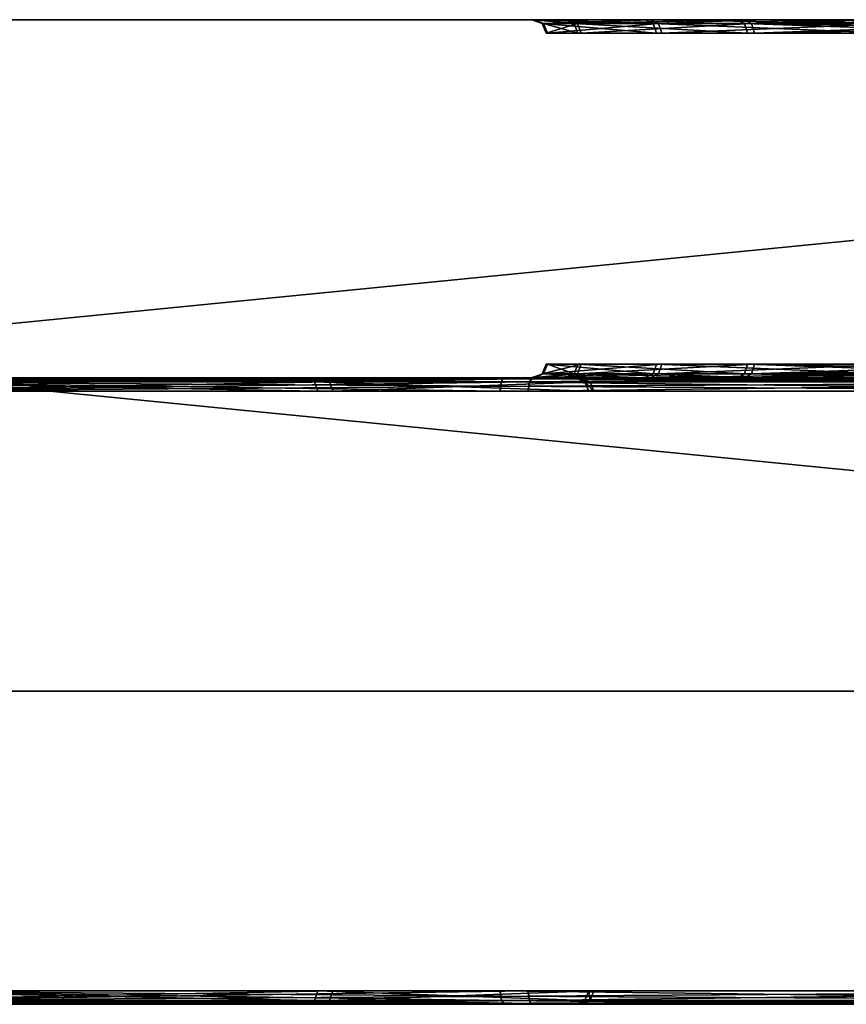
# Model space of a CAD drawing. Header units: millimetres. Extents: x -150 to 150, y -85 to 1149.
# Tile 223 of 256: x 114.65 to 116.49, y 1007.2 to 1009.4. Entities that reach past the tile are written whole.
import ezdxf

# ---------------------------------------------------------------- set-up
doc = ezdxf.new("R2010")
doc.units = ezdxf.units.MM
doc.header["$LTSCALE"] = 21.359881
for name, color, linetype in [('2349', 7, 'CONTINUOUS'), ('2350', 7, 'CONTINUOUS'), ('2373', 7, 'CONTINUOUS'), ('2374', 7, 'CONTINUOUS'), ('2377', 7, 'CONTINUOUS'), ('2378', 7, 'CONTINUOUS'), ('2379', 7, 'CONTINUOUS'), ('2380', 7, 'CONTINUOUS'), ('2381', 7, 'CONTINUOUS'), ('2382', 7, 'CONTINUOUS'), ('2383', 7, 'CONTINUOUS'), ('2384', 7, 'CONTINUOUS'), ('2385', 7, 'CONTINUOUS'), ('2386', 7, 'CONTINUOUS'), ('2387', 7, 'CONTINUOUS'), ('2390', 7, 'CONTINUOUS'), ('2391', 7, 'CONTINUOUS'), ('2414', 7, 'CONTINUOUS'), ('2415', 7, 'CONTINUOUS'), ('2418', 7, 'CONTINUOUS'), ('2419', 7, 'CONTINUOUS'), ('2420', 7, 'CONTINUOUS'), ('2421', 7, 'CONTINUOUS'), ('2422', 7, 'CONTINUOUS'), ('2423', 7, 'CONTINUOUS'), ('2424', 7, 'CONTINUOUS'), ('2425', 7, 'CONTINUOUS'), ('2426', 7, 'CONTINUOUS'), ('2427', 7, 'CONTINUOUS'), ('2428', 7, 'CONTINUOUS'), ('3691', 7, 'CONTINUOUS'), ('3692', 7, 'CONTINUOUS'), ('3695', 7, 'CONTINUOUS'), ('3696', 7, 'CONTINUOUS'), ('3697', 7, 'CONTINUOUS'), ('9022', 7, 'CONTINUOUS'), ('9023', 7, 'CONTINUOUS'), ('9024', 7, 'CONTINUOUS')]:
    doc.layers.add(name, color=color, linetype=linetype)

msp = doc.modelspace()

# ---------------------------------------------------------------- linework, layer by layer
at = {"layer": '2349', "linetype": 'CONTINUOUS'}
for points in [[(116.2315, 1007.2015, 257.0221), (116.509, 1007.2015, 256.4373), (116.2399, 1007.206, 257.0236), (116.2315, 1007.2015, 257.0221)], [(116.2836, 1007.2015, 257.6673), (116.2315, 1007.2015, 257.0221), (116.2917, 1007.206, 257.6645), (116.2836, 1007.2015, 257.6673)], [(116.2917, 1007.206, 257.6645), (116.2315, 1007.2015, 257.0221), (116.2399, 1007.206, 257.0236), (116.2917, 1007.206, 257.6645)], [(116.2399, 1007.206, 257.0236), (116.509, 1007.2015, 256.4373), (116.5155, 1007.206, 256.4428), (116.2399, 1007.206, 257.0236)], [(116.6514, 1007.2015, 258.2), (116.2836, 1007.2015, 257.6673), (116.6569, 1007.206, 258.1936), (116.6514, 1007.2015, 258.2)], [(116.6569, 1007.206, 258.1936), (116.2836, 1007.2015, 257.6673), (116.2917, 1007.206, 257.6645), (116.6569, 1007.206, 258.1936)]]:
    msp.add_3dface(points, dxfattribs=at)
at = {"layer": '2350', "linetype": 'CONTINUOUS'}
for points in [[(116.5015, 1007.2, 256.4315), (116.2315, 1007.2015, 257.0221), (116.2222, 1007.2, 257.0203), (116.5015, 1007.2, 256.4315)], [(116.2222, 1007.2, 257.0203), (116.2315, 1007.2015, 257.0221), (116.2747, 1007.2, 257.6704), (116.2222, 1007.2, 257.0203)], [(116.509, 1007.2015, 256.4373), (116.2315, 1007.2015, 257.0221), (116.5015, 1007.2, 256.4315), (116.509, 1007.2015, 256.4373)], [(116.2315, 1007.2015, 257.0221), (116.2836, 1007.2015, 257.6673), (116.2747, 1007.2, 257.6704), (116.2315, 1007.2015, 257.0221)], [(116.2747, 1007.2, 257.6704), (116.2836, 1007.2015, 257.6673), (116.6436, 1007.2, 258.2059), (116.2747, 1007.2, 257.6704)], [(116.2836, 1007.2015, 257.6673), (116.6514, 1007.2015, 258.2), (116.6436, 1007.2, 258.2059), (116.2836, 1007.2015, 257.6673)]]:
    msp.add_3dface(points, dxfattribs=at)
at = {"layer": '2373', "linetype": 'CONTINUOUS'}
for points in [[(115.8143, 1009.3912, 257.4427), (115.8927, 1009.3912, 256.7087), (115.823, 1009.37, 257.4417), (115.8143, 1009.3912, 257.4427)], [(116.0622, 1009.3912, 258.1381), (115.8143, 1009.3912, 257.4427), (116.0696, 1009.37, 258.1334), (116.0622, 1009.3912, 258.1381)], [(116.0696, 1009.37, 258.1334), (115.8143, 1009.3912, 257.4427), (115.823, 1009.37, 257.4417), (116.0696, 1009.37, 258.1334)], [(115.823, 1009.37, 257.4417), (115.8927, 1009.3912, 256.7087), (115.901, 1009.37, 256.7115), (115.823, 1009.37, 257.4417)], [(115.8927, 1009.3912, 256.7087), (116.2819, 1009.3912, 256.0813), (115.901, 1009.37, 256.7115), (115.8927, 1009.3912, 256.7087)], [(115.901, 1009.37, 256.7115), (116.2819, 1009.3912, 256.0813), (116.2881, 1009.37, 256.0875), (115.901, 1009.37, 256.7115)], [(116.5872, 1009.3912, 258.6571), (116.0622, 1009.3912, 258.1381), (116.5918, 1009.37, 258.6496), (116.5872, 1009.3912, 258.6571)], [(116.5918, 1009.37, 258.6496), (116.0622, 1009.3912, 258.1381), (116.0696, 1009.37, 258.1334), (116.5918, 1009.37, 258.6496)], [(116.2819, 1009.3912, 256.0813), (116.9047, 1009.3912, 255.685), (116.2881, 1009.37, 256.0875), (116.2819, 1009.3912, 256.0813)], [(116.9047, 1009.3912, 255.685), (116.9069, 1009.3815, 255.6911), (116.2881, 1009.37, 256.0875), (116.9047, 1009.3912, 255.685)], [(116.9069, 1009.3815, 255.6911), (116.9076, 1009.37, 255.6933), (116.2881, 1009.37, 256.0875), (116.9069, 1009.3815, 255.6911)]]:
    msp.add_3dface(points, dxfattribs=at)
at = {"layer": '2374', "linetype": 'CONTINUOUS'}
for points in [[(115.8927, 1009.3912, 256.7087), (115.8143, 1009.3912, 257.4427), (115.791, 1009.4, 257.0698), (115.8927, 1009.3912, 256.7087)], [(115.8729, 1009.4, 256.7011), (115.8927, 1009.3912, 256.7087), (115.791, 1009.4, 257.0698), (115.8729, 1009.4, 256.7011)], [(115.791, 1009.4, 257.0698), (115.8143, 1009.3912, 257.4427), (115.7934, 1009.4, 257.4467), (115.791, 1009.4, 257.0698)], [(115.8143, 1009.3912, 257.4427), (116.0622, 1009.3912, 258.1381), (115.7934, 1009.4, 257.4467), (115.8143, 1009.3912, 257.4427)], [(115.7934, 1009.4, 257.4467), (116.0622, 1009.3912, 258.1381), (116.0446, 1009.4, 258.15), (115.7934, 1009.4, 257.4467)], [(116.2668, 1009.4, 256.0664), (115.8927, 1009.3912, 256.7087), (115.8729, 1009.4, 256.7011), (116.2668, 1009.4, 256.0664)], [(116.2819, 1009.3912, 256.0813), (115.8927, 1009.3912, 256.7087), (116.2668, 1009.4, 256.0664), (116.2819, 1009.3912, 256.0813)], [(116.0622, 1009.3912, 258.1381), (116.5872, 1009.3912, 258.6571), (116.0446, 1009.4, 258.15), (116.0622, 1009.3912, 258.1381)], [(116.0446, 1009.4, 258.15), (116.5872, 1009.3912, 258.6571), (116.5751, 1009.4, 258.6746), (116.0446, 1009.4, 258.15)], [(116.8975, 1009.4, 255.665), (116.2819, 1009.3912, 256.0813), (116.2668, 1009.4, 256.0664), (116.8975, 1009.4, 255.665)], [(116.8975, 1009.4, 255.665), (116.9014, 1009.3977, 255.6758), (116.2819, 1009.3912, 256.0813), (116.8975, 1009.4, 255.665)], [(116.9014, 1009.3977, 255.6758), (116.9047, 1009.3912, 255.685), (116.2819, 1009.3912, 256.0813), (116.9014, 1009.3977, 255.6758)]]:
    msp.add_3dface(points, dxfattribs=at)
at = {"layer": '2377', "linetype": 'CONTINUOUS'}
for points in [[(115.8143, 1008.6088, 257.4427), (116.0622, 1008.6088, 258.1381), (115.823, 1008.63, 257.4417), (115.8143, 1008.6088, 257.4427)], [(115.8927, 1008.6088, 256.7087), (115.8143, 1008.6088, 257.4427), (115.901, 1008.63, 256.7115), (115.8927, 1008.6088, 256.7087)], [(115.901, 1008.63, 256.7115), (115.8143, 1008.6088, 257.4427), (115.823, 1008.63, 257.4417), (115.901, 1008.63, 256.7115)], [(115.823, 1008.63, 257.4417), (116.0622, 1008.6088, 258.1381), (116.0696, 1008.63, 258.1334), (115.823, 1008.63, 257.4417)], [(116.2819, 1008.6088, 256.0813), (115.8927, 1008.6088, 256.7087), (116.2881, 1008.63, 256.0875), (116.2819, 1008.6088, 256.0813)], [(116.2881, 1008.63, 256.0875), (115.8927, 1008.6088, 256.7087), (115.901, 1008.63, 256.7115), (116.2881, 1008.63, 256.0875)], [(116.0622, 1008.6088, 258.1381), (116.5872, 1008.6088, 258.6571), (116.0696, 1008.63, 258.1334), (116.0622, 1008.6088, 258.1381)], [(116.0696, 1008.63, 258.1334), (116.5872, 1008.6088, 258.6571), (116.5918, 1008.63, 258.6496), (116.0696, 1008.63, 258.1334)], [(116.9076, 1008.63, 255.6933), (116.9069, 1008.6185, 255.6911), (116.2819, 1008.6088, 256.0813), (116.9076, 1008.63, 255.6933)], [(116.9076, 1008.63, 255.6933), (116.2819, 1008.6088, 256.0813), (116.2881, 1008.63, 256.0875), (116.9076, 1008.63, 255.6933)], [(116.9069, 1008.6185, 255.6911), (116.9047, 1008.6088, 255.685), (116.2819, 1008.6088, 256.0813), (116.9069, 1008.6185, 255.6911)]]:
    msp.add_3dface(points, dxfattribs=at)
at = {"layer": '2378', "linetype": 'CONTINUOUS'}
for points in [[(115.8143, 1008.6088, 257.4427), (115.8927, 1008.6088, 256.7087), (115.7932, 1008.6, 257.4447), (115.8143, 1008.6088, 257.4427)], [(116.0435, 1008.6, 258.1483), (115.8143, 1008.6088, 257.4427), (115.7932, 1008.6, 257.4447), (116.0435, 1008.6, 258.1483)], [(115.7932, 1008.6, 257.4447), (115.8927, 1008.6088, 256.7087), (115.8723, 1008.6, 256.7028), (115.7932, 1008.6, 257.4447)], [(116.0622, 1008.6088, 258.1381), (115.8143, 1008.6088, 257.4427), (116.0435, 1008.6, 258.1483), (116.0622, 1008.6088, 258.1381)], [(115.8723, 1008.6, 256.7028), (115.8927, 1008.6088, 256.7087), (116.2646, 1008.6, 256.0687), (115.8723, 1008.6, 256.7028)], [(115.8927, 1008.6088, 256.7087), (116.2819, 1008.6088, 256.0813), (116.2646, 1008.6, 256.0687), (115.8927, 1008.6088, 256.7087)], [(116.28, 1008.6, 258.4418), (116.0622, 1008.6088, 258.1381), (116.0435, 1008.6, 258.1483), (116.28, 1008.6, 258.4418)], [(116.5872, 1008.6088, 258.6571), (116.0622, 1008.6088, 258.1381), (116.28, 1008.6, 258.4418), (116.5872, 1008.6088, 258.6571)], [(116.2646, 1008.6, 256.0687), (116.2819, 1008.6088, 256.0813), (116.5581, 1008.6, 255.8311), (116.2646, 1008.6, 256.0687)], [(116.5766, 1008.6, 258.6755), (116.5872, 1008.6088, 258.6571), (116.28, 1008.6, 258.4418), (116.5766, 1008.6, 258.6755)], [(116.2819, 1008.6088, 256.0813), (116.9047, 1008.6088, 255.685), (116.5581, 1008.6, 255.8311), (116.2819, 1008.6088, 256.0813)]]:
    msp.add_3dface(points, dxfattribs=at)
at = {"layer": '2379', "linetype": 'CONTINUOUS'}
for points in [[(115.7859, 1007.2088, 252.546), (117.4949, 1007.2088, 252.2564), (115.7891, 1007.2023, 252.5551), (115.7859, 1007.2088, 252.546)], [(117.4949, 1007.2088, 252.2564), (115.793, 1007.2, 252.566), (115.7891, 1007.2023, 252.5551), (117.4949, 1007.2088, 252.2564)], [(116.6314, 1007.2, 252.3473), (115.793, 1007.2, 252.566), (117.4949, 1007.2088, 252.2564), (116.6314, 1007.2, 252.3473)]]:
    msp.add_3dface(points, dxfattribs=at)
at = {"layer": '2380', "linetype": 'CONTINUOUS'}
for points in [[(115.7837, 1007.2185, 252.5398), (115.7829, 1007.23, 252.5377), (117.495, 1007.23, 252.2476), (115.7837, 1007.2185, 252.5398)], [(115.7859, 1007.2088, 252.546), (115.7837, 1007.2185, 252.5398), (117.495, 1007.23, 252.2476), (115.7859, 1007.2088, 252.546)], [(117.4949, 1007.2088, 252.2564), (115.7859, 1007.2088, 252.546), (117.495, 1007.23, 252.2476), (117.4949, 1007.2088, 252.2564)]]:
    msp.add_3dface(points, dxfattribs=at)
at = {"layer": '2381', "linetype": 'CONTINUOUS'}
for points in [[(114.2278, 1007.2088, 261.0495), (114.2419, 1007.2, 261.0335), (115.7232, 1007.2088, 261.9262), (114.2278, 1007.2088, 261.0495)], [(114.2419, 1007.2, 261.0335), (115.7311, 1007.2, 261.9065), (115.7232, 1007.2088, 261.9262), (114.2419, 1007.2, 261.0335)], [(115.7859, 1007.2088, 252.546), (115.0037, 1007.2, 252.9278), (114.2789, 1007.2088, 253.4026), (115.7859, 1007.2088, 252.546)], [(115.0037, 1007.2, 252.9278), (114.2886, 1007.2, 253.4222), (114.2789, 1007.2088, 253.4026), (115.0037, 1007.2, 252.9278)], [(115.7859, 1007.2088, 252.546), (115.7891, 1007.2023, 252.5551), (115.0037, 1007.2, 252.9278), (115.7859, 1007.2088, 252.546)], [(115.7311, 1007.2, 261.9065), (117.4273, 1007.2, 262.2173), (115.7232, 1007.2088, 261.9262), (115.7311, 1007.2, 261.9065)], [(115.7232, 1007.2088, 261.9262), (117.4273, 1007.2, 262.2173), (117.4282, 1007.2088, 262.2386), (115.7232, 1007.2088, 261.9262)], [(115.7891, 1007.2023, 252.5551), (115.793, 1007.2, 252.566), (115.0037, 1007.2, 252.9278), (115.7891, 1007.2023, 252.5551)]]:
    msp.add_3dface(points, dxfattribs=at)
at = {"layer": '2382', "linetype": 'CONTINUOUS'}
for points in [[(114.2278, 1007.2088, 261.0495), (115.7232, 1007.2088, 261.9262), (114.2221, 1007.23, 261.0561), (114.2278, 1007.2088, 261.0495)], [(114.2221, 1007.23, 261.0561), (115.7232, 1007.2088, 261.9262), (115.7201, 1007.23, 261.9344), (114.2221, 1007.23, 261.0561)], [(115.7829, 1007.23, 252.5377), (114.2789, 1007.2088, 253.4026), (114.2733, 1007.23, 253.3959), (115.7829, 1007.23, 252.5377)], [(115.7829, 1007.23, 252.5377), (115.7837, 1007.2185, 252.5398), (114.2789, 1007.2088, 253.4026), (115.7829, 1007.23, 252.5377)], [(115.7232, 1007.2088, 261.9262), (117.4282, 1007.2088, 262.2386), (115.7201, 1007.23, 261.9344), (115.7232, 1007.2088, 261.9262)], [(115.7201, 1007.23, 261.9344), (117.4282, 1007.2088, 262.2386), (117.4282, 1007.23, 262.2474), (115.7201, 1007.23, 261.9344)], [(115.7837, 1007.2185, 252.5398), (115.7859, 1007.2088, 252.546), (114.2789, 1007.2088, 253.4026), (115.7837, 1007.2185, 252.5398)]]:
    msp.add_3dface(points, dxfattribs=at)
at = {"layer": '2383', "linetype": 'CONTINUOUS'}
for points in [[(115.7311, 1007.2, 261.9065), (114.2419, 1007.2, 261.0335), (113.172, 1007.2, 254.7374), (115.7311, 1007.2, 261.9065)], [(115.7311, 1007.2, 261.9065), (113.172, 1007.2, 254.7374), (114.2886, 1007.2, 253.4222), (115.7311, 1007.2, 261.9065)], [(117.4273, 1007.2, 262.2173), (115.7311, 1007.2, 261.9065), (114.2886, 1007.2, 253.4222), (117.4273, 1007.2, 262.2173)], [(117.4273, 1007.2, 262.2173), (114.2886, 1007.2, 253.4222), (115.0037, 1007.2, 252.9278), (117.4273, 1007.2, 262.2173)], [(115.793, 1007.2, 252.566), (118.2918, 1007.2, 262.1476), (115.0037, 1007.2, 252.9278), (115.793, 1007.2, 252.566)], [(118.2918, 1007.2, 262.1476), (117.4273, 1007.2, 262.2173), (115.0037, 1007.2, 252.9278), (118.2918, 1007.2, 262.1476)], [(115.793, 1007.2, 252.566), (116.6314, 1007.2, 252.3473), (119.1302, 1007.2, 261.929), (115.793, 1007.2, 252.566)], [(115.793, 1007.2, 252.566), (119.1302, 1007.2, 261.929), (118.2918, 1007.2, 262.1476), (115.793, 1007.2, 252.566)]]:
    msp.add_3dface(points, dxfattribs=at)
at = {"layer": '2384', "linetype": 'CONTINUOUS'}
for points in [[(115.7891, 1008.5977, 252.5551), (116.6334, 1008.6, 252.347), (115.7859, 1008.5912, 252.546), (115.7891, 1008.5977, 252.5551)], [(115.7859, 1008.5912, 252.546), (116.6334, 1008.6, 252.347), (117.4949, 1008.5912, 252.2564), (115.7859, 1008.5912, 252.546)], [(115.793, 1008.6, 252.566), (116.6334, 1008.6, 252.347), (115.7891, 1008.5977, 252.5551), (115.793, 1008.6, 252.566)]]:
    msp.add_3dface(points, dxfattribs=at)
at = {"layer": '2385', "linetype": 'CONTINUOUS'}
for points in [[(115.7837, 1008.5815, 252.5398), (117.4949, 1008.5912, 252.2564), (115.7829, 1008.57, 252.5377), (115.7837, 1008.5815, 252.5398)], [(115.7829, 1008.57, 252.5377), (117.4949, 1008.5912, 252.2564), (117.495, 1008.57, 252.2476), (115.7829, 1008.57, 252.5377)], [(115.7859, 1008.5912, 252.546), (117.4949, 1008.5912, 252.2564), (115.7837, 1008.5815, 252.5398), (115.7859, 1008.5912, 252.546)]]:
    msp.add_3dface(points, dxfattribs=at)
at = {"layer": '2386', "linetype": 'CONTINUOUS'}
for points in [[(115.7265, 1008.6, 261.9048), (114.2401, 1008.6, 261.0321), (114.2278, 1008.5912, 261.0495), (115.7265, 1008.6, 261.9048)], [(115.7232, 1008.5912, 261.9262), (115.7265, 1008.6, 261.9048), (114.2278, 1008.5912, 261.0495), (115.7232, 1008.5912, 261.9262)], [(115.793, 1008.6, 252.566), (115.7891, 1008.5977, 252.5551), (114.2789, 1008.5912, 253.4026), (115.793, 1008.6, 252.566)], [(115.0051, 1008.6, 252.927), (115.793, 1008.6, 252.566), (114.2789, 1008.5912, 253.4026), (115.0051, 1008.6, 252.927)], [(114.2916, 1008.6, 253.4196), (115.0051, 1008.6, 252.927), (114.2789, 1008.5912, 253.4026), (114.2916, 1008.6, 253.4196)], [(115.7891, 1008.5977, 252.5551), (115.7859, 1008.5912, 252.546), (114.2789, 1008.5912, 253.4026), (115.7891, 1008.5977, 252.5551)], [(117.4234, 1008.6, 262.2173), (115.7265, 1008.6, 261.9048), (115.7232, 1008.5912, 261.9262), (117.4234, 1008.6, 262.2173)], [(117.4282, 1008.5912, 262.2386), (117.4234, 1008.6, 262.2173), (115.7232, 1008.5912, 261.9262), (117.4282, 1008.5912, 262.2386)]]:
    msp.add_3dface(points, dxfattribs=at)
at = {"layer": '2387', "linetype": 'CONTINUOUS'}
for points in [[(115.7201, 1008.57, 261.9344), (114.2278, 1008.5912, 261.0495), (114.2221, 1008.57, 261.0561), (115.7201, 1008.57, 261.9344)], [(115.7232, 1008.5912, 261.9262), (114.2278, 1008.5912, 261.0495), (115.7201, 1008.57, 261.9344), (115.7232, 1008.5912, 261.9262)], [(115.7859, 1008.5912, 252.546), (115.7837, 1008.5815, 252.5398), (114.2733, 1008.57, 253.3959), (115.7859, 1008.5912, 252.546)], [(114.2789, 1008.5912, 253.4026), (115.7859, 1008.5912, 252.546), (114.2733, 1008.57, 253.3959), (114.2789, 1008.5912, 253.4026)], [(117.4282, 1008.57, 262.2474), (115.7232, 1008.5912, 261.9262), (115.7201, 1008.57, 261.9344), (117.4282, 1008.57, 262.2474)], [(117.4282, 1008.5912, 262.2386), (115.7232, 1008.5912, 261.9262), (117.4282, 1008.57, 262.2474), (117.4282, 1008.5912, 262.2386)], [(115.7837, 1008.5815, 252.5398), (115.7829, 1008.57, 252.5377), (114.2733, 1008.57, 253.3959), (115.7837, 1008.5815, 252.5398)]]:
    msp.add_3dface(points, dxfattribs=at)
at = {"layer": '2390', "linetype": 'CONTINUOUS'}
for points in [[(116.2286, 1007.2015, 342.9614), (116.2894, 1007.2015, 342.317), (116.237, 1007.206, 342.96), (116.2286, 1007.2015, 342.9614)], [(116.4983, 1007.2015, 343.5499), (116.2286, 1007.2015, 342.9614), (116.5048, 1007.206, 343.5445), (116.4983, 1007.2015, 343.5499)], [(116.5048, 1007.206, 343.5445), (116.2286, 1007.2015, 342.9614), (116.237, 1007.206, 342.96), (116.5048, 1007.206, 343.5445)], [(116.237, 1007.206, 342.96), (116.2894, 1007.2015, 342.317), (116.2973, 1007.206, 342.3199), (116.237, 1007.206, 342.96)], [(116.2894, 1007.2015, 342.317), (116.6642, 1007.2015, 341.7892), (116.2973, 1007.206, 342.3199), (116.2894, 1007.2015, 342.317)], [(116.2973, 1007.206, 342.3199), (116.6642, 1007.2015, 341.7892), (116.6696, 1007.206, 341.7958), (116.2973, 1007.206, 342.3199)]]:
    msp.add_3dface(points, dxfattribs=at)
at = {"layer": '2391', "linetype": 'CONTINUOUS'}
for points in [[(116.2894, 1007.2015, 342.317), (116.2286, 1007.2015, 342.9614), (116.2189, 1007.2, 342.9609), (116.2894, 1007.2015, 342.317)], [(116.2805, 1007.2, 342.3136), (116.2894, 1007.2015, 342.317), (116.2189, 1007.2, 342.9609), (116.2805, 1007.2, 342.3136)], [(116.2189, 1007.2, 342.9609), (116.2286, 1007.2015, 342.9614), (116.4888, 1007.2, 343.5533), (116.2189, 1007.2, 342.9609)], [(116.2286, 1007.2015, 342.9614), (116.4983, 1007.2015, 343.5499), (116.4888, 1007.2, 343.5533), (116.2286, 1007.2015, 342.9614)], [(116.6642, 1007.2015, 341.7892), (116.2894, 1007.2015, 342.317), (116.2805, 1007.2, 342.3136), (116.6642, 1007.2015, 341.7892)], [(116.6582, 1007.2, 341.7819), (116.6642, 1007.2015, 341.7892), (116.2805, 1007.2, 342.3136), (116.6582, 1007.2, 341.7819)], [(116.4888, 1007.2, 343.5533), (116.4983, 1007.2015, 343.5499), (116.7306, 1007.2, 343.7788), (116.4888, 1007.2, 343.5533)]]:
    msp.add_3dface(points, dxfattribs=at)
at = {"layer": '2414', "linetype": 'CONTINUOUS'}
for points in [[(115.8171, 1009.3912, 342.5353), (116.0742, 1009.3912, 341.8433), (115.8258, 1009.37, 342.5364), (115.8171, 1009.3912, 342.5353)], [(115.8857, 1009.3912, 343.2703), (115.8171, 1009.3912, 342.5353), (115.894, 1009.37, 343.2676), (115.8857, 1009.3912, 343.2703)], [(115.894, 1009.37, 343.2676), (115.8171, 1009.3912, 342.5353), (115.8258, 1009.37, 342.5364), (115.894, 1009.37, 343.2676)], [(115.8258, 1009.37, 342.5364), (116.0742, 1009.3912, 341.8433), (116.0815, 1009.37, 341.8481), (115.8258, 1009.37, 342.5364)], [(116.2664, 1009.3912, 343.9028), (115.8857, 1009.3912, 343.2703), (116.2727, 1009.37, 343.8967), (116.2664, 1009.3912, 343.9028)], [(116.2727, 1009.37, 343.8967), (115.8857, 1009.3912, 343.2703), (115.894, 1009.37, 343.2676), (116.2727, 1009.37, 343.8967)], [(116.0742, 1009.3912, 341.8433), (116.6061, 1009.3912, 341.3313), (116.0815, 1009.37, 341.8481), (116.0742, 1009.3912, 341.8433)], [(116.0815, 1009.37, 341.8481), (116.6061, 1009.3912, 341.3313), (116.6106, 1009.37, 341.3389), (116.0815, 1009.37, 341.8481)], [(116.8869, 1009.37, 344.2992), (116.8861, 1009.3815, 344.3013), (116.2664, 1009.3912, 343.9028), (116.8869, 1009.37, 344.2992)], [(116.8869, 1009.37, 344.2992), (116.2664, 1009.3912, 343.9028), (116.2727, 1009.37, 343.8967), (116.8869, 1009.37, 344.2992)], [(116.8861, 1009.3815, 344.3013), (116.8838, 1009.3912, 344.3074), (116.2664, 1009.3912, 343.9028), (116.8861, 1009.3815, 344.3013)]]:
    msp.add_3dface(points, dxfattribs=at)
at = {"layer": '2415', "linetype": 'CONTINUOUS'}
for points in [[(115.8171, 1009.3912, 342.5353), (115.8857, 1009.3912, 343.2703), (115.796, 1009.4, 342.533), (115.8171, 1009.3912, 342.5353)], [(116.0556, 1009.4, 341.8329), (115.8171, 1009.3912, 342.5353), (115.796, 1009.4, 342.533), (116.0556, 1009.4, 341.8329)], [(115.796, 1009.4, 342.533), (115.8857, 1009.3912, 343.2703), (115.8652, 1009.4, 343.2759), (115.796, 1009.4, 342.533)], [(116.0742, 1009.3912, 341.8433), (115.8171, 1009.3912, 342.5353), (116.0556, 1009.4, 341.8329), (116.0742, 1009.3912, 341.8433)], [(115.8652, 1009.4, 343.2759), (115.8857, 1009.3912, 343.2703), (116.2489, 1009.4, 343.9152), (115.8652, 1009.4, 343.2759)], [(115.8857, 1009.3912, 343.2703), (116.2664, 1009.3912, 343.9028), (116.2489, 1009.4, 343.9152), (115.8857, 1009.3912, 343.2703)], [(116.2961, 1009.4, 341.5426), (116.0742, 1009.3912, 341.8433), (116.0556, 1009.4, 341.8329), (116.2961, 1009.4, 341.5426)], [(116.6061, 1009.3912, 341.3313), (116.0742, 1009.3912, 341.8433), (116.2961, 1009.4, 341.5426), (116.6061, 1009.3912, 341.3313)], [(116.2489, 1009.4, 343.9152), (116.2664, 1009.3912, 343.9028), (116.5392, 1009.4, 344.1567), (116.2489, 1009.4, 343.9152)], [(116.2664, 1009.3912, 343.9028), (116.8838, 1009.3912, 344.3074), (116.5392, 1009.4, 344.1567), (116.2664, 1009.3912, 343.9028)], [(116.5958, 1009.4, 341.3128), (116.6061, 1009.3912, 341.3313), (116.2961, 1009.4, 341.5426), (116.5958, 1009.4, 341.3128)]]:
    msp.add_3dface(points, dxfattribs=at)
at = {"layer": '2418', "linetype": 'CONTINUOUS'}
for points in [[(115.8171, 1008.6088, 342.5353), (115.8857, 1008.6088, 343.2703), (115.8258, 1008.63, 342.5364), (115.8171, 1008.6088, 342.5353)], [(116.0742, 1008.6088, 341.8433), (115.8171, 1008.6088, 342.5353), (116.0815, 1008.63, 341.8481), (116.0742, 1008.6088, 341.8433)], [(116.0815, 1008.63, 341.8481), (115.8171, 1008.6088, 342.5353), (115.8258, 1008.63, 342.5364), (116.0815, 1008.63, 341.8481)], [(115.8258, 1008.63, 342.5364), (115.8857, 1008.6088, 343.2703), (115.894, 1008.63, 343.2676), (115.8258, 1008.63, 342.5364)], [(115.8857, 1008.6088, 343.2703), (116.2664, 1008.6088, 343.9028), (115.894, 1008.63, 343.2676), (115.8857, 1008.6088, 343.2703)], [(115.894, 1008.63, 343.2676), (116.2664, 1008.6088, 343.9028), (116.2727, 1008.63, 343.8967), (115.894, 1008.63, 343.2676)], [(116.6061, 1008.6088, 341.3313), (116.0742, 1008.6088, 341.8433), (116.6106, 1008.63, 341.3389), (116.6061, 1008.6088, 341.3313)], [(116.6106, 1008.63, 341.3389), (116.0742, 1008.6088, 341.8433), (116.0815, 1008.63, 341.8481), (116.6106, 1008.63, 341.3389)], [(116.2664, 1008.6088, 343.9028), (116.8838, 1008.6088, 344.3074), (116.2727, 1008.63, 343.8967), (116.2664, 1008.6088, 343.9028)], [(116.8838, 1008.6088, 344.3074), (116.8861, 1008.6185, 344.3013), (116.2727, 1008.63, 343.8967), (116.8838, 1008.6088, 344.3074)], [(116.8861, 1008.6185, 344.3013), (116.8869, 1008.63, 344.2992), (116.2727, 1008.63, 343.8967), (116.8861, 1008.6185, 344.3013)]]:
    msp.add_3dface(points, dxfattribs=at)
at = {"layer": '2419', "linetype": 'CONTINUOUS'}
for points in [[(115.8857, 1008.6088, 343.2703), (115.8171, 1008.6088, 342.5353), (115.7888, 1008.6, 342.9079), (115.8857, 1008.6088, 343.2703)], [(115.8657, 1008.6, 343.2776), (115.8857, 1008.6088, 343.2703), (115.7888, 1008.6, 342.9079), (115.8657, 1008.6, 343.2776)], [(115.7888, 1008.6, 342.9079), (115.8171, 1008.6088, 342.5353), (115.7962, 1008.6, 342.531), (115.7888, 1008.6, 342.9079)], [(115.8171, 1008.6088, 342.5353), (116.0742, 1008.6088, 341.8433), (115.7962, 1008.6, 342.531), (115.8171, 1008.6088, 342.5353)], [(115.7962, 1008.6, 342.531), (116.0742, 1008.6088, 341.8433), (116.0567, 1008.6, 341.8312), (115.7962, 1008.6, 342.531)], [(116.2511, 1008.6, 343.9175), (115.8857, 1008.6088, 343.2703), (115.8657, 1008.6, 343.2776), (116.2511, 1008.6, 343.9175)], [(116.2664, 1008.6088, 343.9028), (115.8857, 1008.6088, 343.2703), (116.2511, 1008.6, 343.9175), (116.2664, 1008.6088, 343.9028)], [(116.0742, 1008.6088, 341.8433), (116.6061, 1008.6088, 341.3313), (116.0567, 1008.6, 341.8312), (116.0742, 1008.6088, 341.8433)], [(116.0567, 1008.6, 341.8312), (116.6061, 1008.6088, 341.3313), (116.5943, 1008.6, 341.3137), (116.0567, 1008.6, 341.8312)], [(116.8764, 1008.6, 344.3273), (116.2664, 1008.6088, 343.9028), (116.2511, 1008.6, 343.9175), (116.8764, 1008.6, 344.3273)], [(116.8804, 1008.6023, 344.3166), (116.8838, 1008.6088, 344.3074), (116.2664, 1008.6088, 343.9028), (116.8804, 1008.6023, 344.3166)], [(116.8764, 1008.6, 344.3273), (116.8804, 1008.6023, 344.3166), (116.2664, 1008.6088, 343.9028), (116.8764, 1008.6, 344.3273)]]:
    msp.add_3dface(points, dxfattribs=at)
at = {"layer": '2420', "linetype": 'CONTINUOUS'}
for points in [[(115.7266, 1007.2023, 347.4221), (116.5678, 1007.2, 347.6415), (115.7232, 1007.2088, 347.4312), (115.7266, 1007.2023, 347.4221)], [(115.7232, 1007.2088, 347.4312), (116.5678, 1007.2, 347.6415), (117.4282, 1007.2088, 347.7436), (115.7232, 1007.2088, 347.4312)], [(115.7306, 1007.2, 347.4113), (116.5678, 1007.2, 347.6415), (115.7266, 1007.2023, 347.4221), (115.7306, 1007.2, 347.4113)]]:
    msp.add_3dface(points, dxfattribs=at)
at = {"layer": '2421', "linetype": 'CONTINUOUS'}
for points in [[(115.7209, 1007.2185, 347.4373), (117.4282, 1007.2088, 347.7436), (115.7201, 1007.23, 347.4394), (115.7209, 1007.2185, 347.4373)], [(115.7201, 1007.23, 347.4394), (117.4282, 1007.2088, 347.7436), (117.4282, 1007.23, 347.7524), (115.7201, 1007.23, 347.4394)], [(115.7232, 1007.2088, 347.4312), (117.4282, 1007.2088, 347.7436), (115.7209, 1007.2185, 347.4373), (115.7232, 1007.2088, 347.4312)]]:
    msp.add_3dface(points, dxfattribs=at)
at = {"layer": '2422', "linetype": 'CONTINUOUS'}
for points in [[(115.7306, 1007.2, 347.4113), (115.7266, 1007.2023, 347.4221), (114.2278, 1007.2088, 346.5545), (115.7306, 1007.2, 347.4113)], [(114.9478, 1007.2, 347.0399), (115.7306, 1007.2, 347.4113), (114.2278, 1007.2088, 346.5545), (114.9478, 1007.2, 347.0399)], [(115.7266, 1007.2023, 347.4221), (115.7232, 1007.2088, 347.4312), (114.2278, 1007.2088, 346.5545), (115.7266, 1007.2023, 347.4221)], [(114.2408, 1007.2, 346.5376), (114.9478, 1007.2, 347.0399), (114.2278, 1007.2088, 346.5545), (114.2408, 1007.2, 346.5376)], [(115.789, 1007.2, 338.0724), (114.2909, 1007.2, 338.9253), (114.2789, 1007.2088, 338.9077), (115.789, 1007.2, 338.0724)], [(115.7859, 1007.2088, 338.051), (115.789, 1007.2, 338.0724), (114.2789, 1007.2088, 338.9077), (115.7859, 1007.2088, 338.051)], [(117.4898, 1007.2, 337.7827), (115.789, 1007.2, 338.0724), (115.7859, 1007.2088, 338.051), (117.4898, 1007.2, 337.7827)], [(117.4949, 1007.2088, 337.7614), (117.4898, 1007.2, 337.7827), (115.7859, 1007.2088, 338.051), (117.4949, 1007.2088, 337.7614)]]:
    msp.add_3dface(points, dxfattribs=at)
at = {"layer": '2423', "linetype": 'CONTINUOUS'}
for points in [[(115.7232, 1007.2088, 347.4312), (115.7209, 1007.2185, 347.4373), (114.2221, 1007.23, 346.5612), (115.7232, 1007.2088, 347.4312)], [(114.2278, 1007.2088, 346.5545), (115.7232, 1007.2088, 347.4312), (114.2221, 1007.23, 346.5612), (114.2278, 1007.2088, 346.5545)], [(115.7209, 1007.2185, 347.4373), (115.7201, 1007.23, 347.4394), (114.2221, 1007.23, 346.5612), (115.7209, 1007.2185, 347.4373)], [(115.7829, 1007.23, 338.0427), (114.2789, 1007.2088, 338.9077), (114.2733, 1007.23, 338.9009), (115.7829, 1007.23, 338.0427)], [(115.7859, 1007.2088, 338.051), (114.2789, 1007.2088, 338.9077), (115.7829, 1007.23, 338.0427), (115.7859, 1007.2088, 338.051)], [(117.495, 1007.23, 337.7526), (115.7859, 1007.2088, 338.051), (115.7829, 1007.23, 338.0427), (117.495, 1007.23, 337.7526)], [(117.4949, 1007.2088, 337.7614), (115.7859, 1007.2088, 338.051), (117.495, 1007.23, 337.7526), (117.4949, 1007.2088, 337.7614)]]:
    msp.add_3dface(points, dxfattribs=at)
at = {"layer": '2424', "linetype": 'CONTINUOUS'}
for points in [[(113.1412, 1007.2, 345.2092), (112.5615, 1007.2, 343.5832), (115.789, 1007.2, 338.0724), (113.1412, 1007.2, 345.2092)], [(112.5615, 1007.2, 343.5832), (114.2909, 1007.2, 338.9253), (115.789, 1007.2, 338.0724), (112.5615, 1007.2, 343.5832)], [(114.2408, 1007.2, 346.5376), (113.1412, 1007.2, 345.2092), (117.4898, 1007.2, 337.7827), (114.2408, 1007.2, 346.5376)], [(113.1412, 1007.2, 345.2092), (115.789, 1007.2, 338.0724), (117.4898, 1007.2, 337.7827), (113.1412, 1007.2, 345.2092)], [(114.9478, 1007.2, 347.0399), (114.2408, 1007.2, 346.5376), (118.3553, 1007.2, 337.8636), (114.9478, 1007.2, 347.0399)], [(114.2408, 1007.2, 346.5376), (117.4898, 1007.2, 337.7827), (118.3553, 1007.2, 337.8636), (114.2408, 1007.2, 346.5376)], [(119.1926, 1007.2, 338.0937), (115.7306, 1007.2, 347.4113), (114.9478, 1007.2, 347.0399), (119.1926, 1007.2, 338.0937)], [(119.1926, 1007.2, 338.0937), (114.9478, 1007.2, 347.0399), (118.3553, 1007.2, 337.8636), (119.1926, 1007.2, 338.0937)], [(119.1926, 1007.2, 338.0937), (119.9753, 1007.2, 338.4651), (115.7306, 1007.2, 347.4113), (119.1926, 1007.2, 338.0937)], [(119.9753, 1007.2, 338.4651), (116.5678, 1007.2, 347.6415), (115.7306, 1007.2, 347.4113), (119.9753, 1007.2, 338.4651)]]:
    msp.add_3dface(points, dxfattribs=at)
at = {"layer": '2425', "linetype": 'CONTINUOUS'}
for points in [[(115.7232, 1008.5912, 347.4312), (117.4282, 1008.5912, 347.7436), (115.7266, 1008.5977, 347.4221), (115.7232, 1008.5912, 347.4312)], [(117.4282, 1008.5912, 347.7436), (115.7306, 1008.6, 347.4113), (115.7266, 1008.5977, 347.4221), (117.4282, 1008.5912, 347.7436)], [(116.5661, 1008.6, 347.6412), (115.7306, 1008.6, 347.4113), (117.4282, 1008.5912, 347.7436), (116.5661, 1008.6, 347.6412)]]:
    msp.add_3dface(points, dxfattribs=at)
at = {"layer": '2426', "linetype": 'CONTINUOUS'}
for points in [[(115.7232, 1008.5912, 347.4312), (115.7209, 1008.5815, 347.4373), (117.4282, 1008.57, 347.7524), (115.7232, 1008.5912, 347.4312)], [(117.4282, 1008.5912, 347.7436), (115.7232, 1008.5912, 347.4312), (117.4282, 1008.57, 347.7524), (117.4282, 1008.5912, 347.7436)], [(115.7209, 1008.5815, 347.4373), (115.7201, 1008.57, 347.4394), (117.4282, 1008.57, 347.7524), (115.7209, 1008.5815, 347.4373)]]:
    msp.add_3dface(points, dxfattribs=at)
at = {"layer": '2427', "linetype": 'CONTINUOUS'}
for points in [[(115.7232, 1008.5912, 347.4312), (114.946, 1008.6, 347.0389), (114.2278, 1008.5912, 346.5545), (115.7232, 1008.5912, 347.4312)], [(114.946, 1008.6, 347.0389), (114.2378, 1008.6, 346.5351), (114.2278, 1008.5912, 346.5545), (114.946, 1008.6, 347.0389)], [(114.2789, 1008.5912, 338.9077), (114.2929, 1008.6, 338.9237), (115.7859, 1008.5912, 338.051), (114.2789, 1008.5912, 338.9077)], [(114.2929, 1008.6, 338.9237), (115.7933, 1008.6, 338.0709), (115.7859, 1008.5912, 338.051), (114.2929, 1008.6, 338.9237)], [(115.7266, 1008.5977, 347.4221), (115.7306, 1008.6, 347.4113), (114.946, 1008.6, 347.0389), (115.7266, 1008.5977, 347.4221)], [(115.7232, 1008.5912, 347.4312), (115.7266, 1008.5977, 347.4221), (114.946, 1008.6, 347.0389), (115.7232, 1008.5912, 347.4312)], [(115.7933, 1008.6, 338.0709), (117.4937, 1008.6, 337.7826), (115.7859, 1008.5912, 338.051), (115.7933, 1008.6, 338.0709)], [(115.7859, 1008.5912, 338.051), (117.4937, 1008.6, 337.7826), (117.4949, 1008.5912, 337.7614), (115.7859, 1008.5912, 338.051)]]:
    msp.add_3dface(points, dxfattribs=at)
at = {"layer": '2428', "linetype": 'CONTINUOUS'}
for points in [[(115.7201, 1008.57, 347.4394), (114.2278, 1008.5912, 346.5545), (114.2221, 1008.57, 346.5612), (115.7201, 1008.57, 347.4394)], [(115.7209, 1008.5815, 347.4373), (115.7232, 1008.5912, 347.4312), (114.2278, 1008.5912, 346.5545), (115.7209, 1008.5815, 347.4373)], [(115.7201, 1008.57, 347.4394), (115.7209, 1008.5815, 347.4373), (114.2278, 1008.5912, 346.5545), (115.7201, 1008.57, 347.4394)], [(114.2789, 1008.5912, 338.9077), (115.7859, 1008.5912, 338.051), (114.2733, 1008.57, 338.9009), (114.2789, 1008.5912, 338.9077)], [(114.2733, 1008.57, 338.9009), (115.7859, 1008.5912, 338.051), (115.7829, 1008.57, 338.0427), (114.2733, 1008.57, 338.9009)], [(115.7859, 1008.5912, 338.051), (117.4949, 1008.5912, 337.7614), (115.7829, 1008.57, 338.0427), (115.7859, 1008.5912, 338.051)], [(115.7829, 1008.57, 338.0427), (117.4949, 1008.5912, 337.7614), (117.495, 1008.57, 337.7526), (115.7829, 1008.57, 338.0427)]]:
    msp.add_3dface(points, dxfattribs=at)
at = {"layer": '3691', "linetype": 'CONTINUOUS'}
for points in [[(114.1724, 1007.2, 303.8258), (115.2885, 1007.2, 302.5119), (115.3057, 1007.2088, 302.5244), (114.1724, 1007.2, 303.8258)], [(114.1827, 1007.2088, 303.8448), (114.1724, 1007.2, 303.8258), (115.3057, 1007.2088, 302.5244), (114.1827, 1007.2088, 303.8448)], [(115.3204, 1007.2, 297.5435), (114.2196, 1007.2, 296.2139), (114.2338, 1007.2088, 296.198), (115.3204, 1007.2, 297.5435)], [(115.3391, 1007.2088, 297.5333), (115.3204, 1007.2, 297.5435), (114.2338, 1007.2088, 296.198), (115.3391, 1007.2088, 297.5333)], [(115.2885, 1007.2, 302.5119), (115.8885, 1007.2, 300.896), (115.3057, 1007.2088, 302.5244), (115.2885, 1007.2, 302.5119)], [(115.3057, 1007.2088, 302.5244), (115.8885, 1007.2, 300.896), (115.9095, 1007.2088, 300.8995), (115.3057, 1007.2088, 302.5244)], [(115.9, 1007.2, 299.1692), (115.3204, 1007.2, 297.5435), (115.3391, 1007.2088, 297.5333), (115.9, 1007.2, 299.1692)], [(115.9211, 1007.2088, 299.1661), (115.9, 1007.2, 299.1692), (115.3391, 1007.2088, 297.5333), (115.9211, 1007.2088, 299.1661)], [(115.8885, 1007.2, 300.896), (115.9, 1007.2, 299.1692), (115.9095, 1007.2088, 300.8995), (115.8885, 1007.2, 300.896)], [(115.9095, 1007.2088, 300.8995), (115.9, 1007.2, 299.1692), (115.9211, 1007.2088, 299.1661), (115.9095, 1007.2088, 300.8995)]]:
    msp.add_3dface(points, dxfattribs=at)
at = {"layer": '3692', "linetype": 'CONTINUOUS'}
for points in [[(114.1827, 1007.2088, 303.8448), (115.3057, 1007.2088, 302.5244), (114.1883, 1007.23, 303.8516), (114.1827, 1007.2088, 303.8448)], [(114.1883, 1007.23, 303.8516), (115.3057, 1007.2088, 302.5244), (115.3133, 1007.23, 302.5289), (114.1883, 1007.23, 303.8516)], [(115.3391, 1007.2088, 297.5333), (114.2338, 1007.2088, 296.198), (115.3467, 1007.23, 297.529), (115.3391, 1007.2088, 297.5333)], [(115.3467, 1007.23, 297.529), (114.2338, 1007.2088, 296.198), (114.2395, 1007.23, 296.1913), (115.3467, 1007.23, 297.529)], [(115.3057, 1007.2088, 302.5244), (115.9095, 1007.2088, 300.8995), (115.3133, 1007.23, 302.5289), (115.3057, 1007.2088, 302.5244)], [(115.3133, 1007.23, 302.5289), (115.9095, 1007.2088, 300.8995), (115.9181, 1007.23, 300.9011), (115.3133, 1007.23, 302.5289)], [(115.9211, 1007.2088, 299.1661), (115.3391, 1007.2088, 297.5333), (115.9297, 1007.23, 299.1647), (115.9211, 1007.2088, 299.1661)], [(115.9297, 1007.23, 299.1647), (115.3391, 1007.2088, 297.5333), (115.3467, 1007.23, 297.529), (115.9297, 1007.23, 299.1647)], [(115.9095, 1007.2088, 300.8995), (115.9211, 1007.2088, 299.1661), (115.9181, 1007.23, 300.9011), (115.9095, 1007.2088, 300.8995)], [(115.9181, 1007.23, 300.9011), (115.9211, 1007.2088, 299.1661), (115.9297, 1007.23, 299.1647), (115.9181, 1007.23, 300.9011)]]:
    msp.add_3dface(points, dxfattribs=at)
at = {"layer": '3695', "linetype": 'CONTINUOUS'}
for points in [[(114.2196, 1007.2, 296.2139), (115.3204, 1007.2, 297.5435), (114.1724, 1007.2, 303.8258), (114.2196, 1007.2, 296.2139)], [(115.3204, 1007.2, 297.5435), (115.2885, 1007.2, 302.5119), (114.1724, 1007.2, 303.8258), (115.3204, 1007.2, 297.5435)], [(115.3204, 1007.2, 297.5435), (115.9, 1007.2, 299.1692), (115.2885, 1007.2, 302.5119), (115.3204, 1007.2, 297.5435)], [(115.9, 1007.2, 299.1692), (115.8885, 1007.2, 300.896), (115.2885, 1007.2, 302.5119), (115.9, 1007.2, 299.1692)]]:
    msp.add_3dface(points, dxfattribs=at)
at = {"layer": '3696', "linetype": 'CONTINUOUS'}
for points in [[(115.2872, 1008.6, 302.5142), (114.1689, 1008.6, 303.8287), (114.1827, 1008.5912, 303.8448), (115.2872, 1008.6, 302.5142)], [(115.3057, 1008.5912, 302.5244), (115.2872, 1008.6, 302.5142), (114.1827, 1008.5912, 303.8448), (115.3057, 1008.5912, 302.5244)], [(114.2234, 1008.6, 296.217), (115.3216, 1008.6, 297.5455), (115.3391, 1008.5912, 297.5333), (114.2234, 1008.6, 296.217)], [(114.2338, 1008.5912, 296.198), (114.2234, 1008.6, 296.217), (115.3391, 1008.5912, 297.5333), (114.2338, 1008.5912, 296.198)], [(115.8886, 1008.6, 300.896), (115.2872, 1008.6, 302.5142), (115.3057, 1008.5912, 302.5244), (115.8886, 1008.6, 300.896)], [(115.9095, 1008.5912, 300.8995), (115.8886, 1008.6, 300.896), (115.3057, 1008.5912, 302.5244), (115.9095, 1008.5912, 300.8995)], [(115.3216, 1008.6, 297.5455), (115.9001, 1008.6, 299.1696), (115.3391, 1008.5912, 297.5333), (115.3216, 1008.6, 297.5455)], [(115.3391, 1008.5912, 297.5333), (115.9001, 1008.6, 299.1696), (115.9211, 1008.5912, 299.1661), (115.3391, 1008.5912, 297.5333)], [(115.9001, 1008.6, 299.1696), (115.8886, 1008.6, 300.896), (115.9211, 1008.5912, 299.1661), (115.9001, 1008.6, 299.1696)], [(115.9211, 1008.5912, 299.1661), (115.8886, 1008.6, 300.896), (115.9095, 1008.5912, 300.8995), (115.9211, 1008.5912, 299.1661)]]:
    msp.add_3dface(points, dxfattribs=at)
at = {"layer": '3697', "linetype": 'CONTINUOUS'}
for points in [[(115.3057, 1008.5912, 302.5244), (114.1827, 1008.5912, 303.8448), (115.3133, 1008.57, 302.5289), (115.3057, 1008.5912, 302.5244)], [(115.3133, 1008.57, 302.5289), (114.1827, 1008.5912, 303.8448), (114.1883, 1008.57, 303.8516), (115.3133, 1008.57, 302.5289)], [(114.2338, 1008.5912, 296.198), (115.3391, 1008.5912, 297.5333), (114.2395, 1008.57, 296.1913), (114.2338, 1008.5912, 296.198)], [(114.2395, 1008.57, 296.1913), (115.3391, 1008.5912, 297.5333), (115.3467, 1008.57, 297.529), (114.2395, 1008.57, 296.1913)], [(115.9095, 1008.5912, 300.8995), (115.3057, 1008.5912, 302.5244), (115.9181, 1008.57, 300.9011), (115.9095, 1008.5912, 300.8995)], [(115.9181, 1008.57, 300.9011), (115.3057, 1008.5912, 302.5244), (115.3133, 1008.57, 302.5289), (115.9181, 1008.57, 300.9011)], [(115.3391, 1008.5912, 297.5333), (115.9211, 1008.5912, 299.1661), (115.3467, 1008.57, 297.529), (115.3391, 1008.5912, 297.5333)], [(115.3467, 1008.57, 297.529), (115.9211, 1008.5912, 299.1661), (115.9297, 1008.57, 299.1647), (115.3467, 1008.57, 297.529)], [(115.9211, 1008.5912, 299.1661), (115.9095, 1008.5912, 300.8995), (115.9297, 1008.57, 299.1647), (115.9211, 1008.5912, 299.1661)], [(115.9297, 1008.57, 299.1647), (115.9095, 1008.5912, 300.8995), (115.9181, 1008.57, 300.9011), (115.9297, 1008.57, 299.1647)]]:
    msp.add_3dface(points, dxfattribs=at)
at = {"layer": '9022', "linetype": 'CONTINUOUS'}
for points in [[(121.4967, 1007.9, 211.6548), (106.3174, 1007.9, 406.1274), (106.1816, 1007.9, 193.7372), (121.4967, 1007.9, 211.6548)], [(121.5899, 1007.9, 388.2167), (106.3174, 1007.9, 406.1274), (121.4967, 1007.9, 211.6548), (121.5899, 1007.9, 388.2167)]]:
    msp.add_3dface(points, dxfattribs=at)
at = {"layer": '9023', "linetype": 'CONTINUOUS'}
for points in [[(121.4967, 1009.4, 388.3452), (106.3174, 1009.4, 193.8726), (106.1816, 1009.4, 406.2628), (121.4967, 1009.4, 388.3452)], [(121.5899, 1009.4, 211.7833), (106.3174, 1009.4, 193.8726), (121.4967, 1009.4, 388.3452), (121.5899, 1009.4, 211.7833)]]:
    msp.add_3dface(points, dxfattribs=at)
at = {"layer": '9024', "linetype": 'CONTINUOUS'}
for points in [[(106.3174, 1007.9, 406.1274), (121.4967, 1009.4, 388.3452), (106.1816, 1009.4, 406.2628), (106.3174, 1007.9, 406.1274)], [(121.4967, 1007.9, 211.6548), (106.1816, 1007.9, 193.7372), (106.3174, 1009.4, 193.8726), (121.4967, 1007.9, 211.6548)], [(106.3174, 1007.9, 406.1274), (121.5899, 1007.9, 388.2167), (121.4967, 1009.4, 388.3452), (106.3174, 1007.9, 406.1274)], [(121.4967, 1007.9, 211.6548), (106.3174, 1009.4, 193.8726), (121.5899, 1009.4, 211.7833), (121.4967, 1007.9, 211.6548)]]:
    msp.add_3dface(points, dxfattribs=at)

doc.saveas('drawing.dxf')
